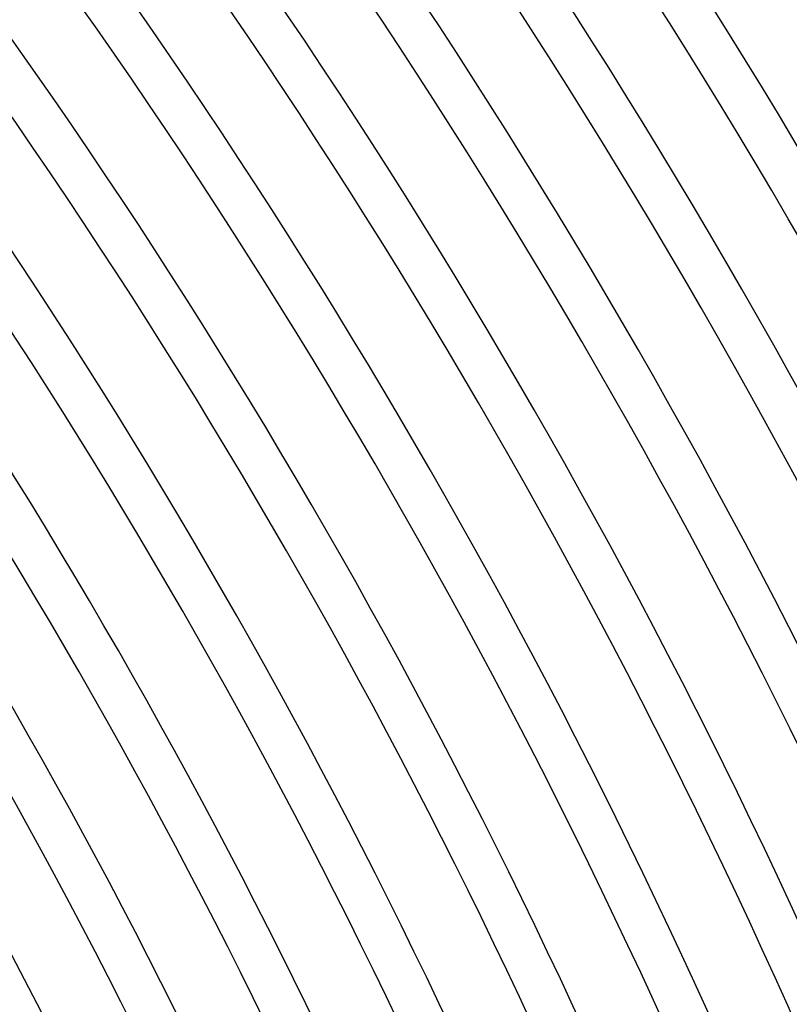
# Model space of a CAD drawing. Header units: millimetres. Extents: x -660 to 660, y -630 to 630.
# Tile 120 of 125: x 449 to 518, y 232 to 320. Entities that reach past the tile are written whole.
import ezdxf

# ---------------------------------------------------------------- set-up
doc = ezdxf.new("R2010")
doc.units = ezdxf.units.MM
doc.layers.add('THICK', color=7, linetype='Continuous')

msp = doc.modelspace()

# ---------------------------------------------------------------- linework, layer by layer
at = {"layer": 'THICK'}
for radius, start, end in [(615, 0.186097, 35.81393), (611, 0.174007, 35.825962), (603.25, 0.189936, 35.810034), (599.25, 0.125019, 35.875007), (592.5, 0.193431, 35.806596), (588.5, 0.137682, 35.862345), (581.75, 0.196983, 35.803044), (577.75, 0.149427, 35.850599), (571, 0.20071, 35.79932), (567, 0.16043, 35.8396), (560.25, 0.20455, 35.79548), (556.25, 0.17086, 35.82911), (549.5, 0.20856, 35.79147), (545.5, 0.18083, 35.8192), (538.75, 0.21268, 35.78729), (534.75, 0.19034, 35.80969), (528, 0.21704, 35.78299), (524, 0.19945, 35.80052), (517.25, 0.22156, 35.77846), (513.25, 0.20827, 35.79176), (506.5, 0.22626, 35.77377), (502.5, 0.21675, 35.78328), (495.75, 0.23113, 35.76884), (491.75, 0.22494, 35.77508), (485, 0.23629, 35.76374), (481, 0.23285, 35.76718), (474.25, 0.24162, 35.75835), (470.25, 0.24047, 35.75956), (463.5, 0.24723, 35.7528), (459.5, 0.2478, 35.75222), (452.75, 0.25308, 35.74689)]:
    msp.add_arc((0, 0), radius, start, end, dxfattribs=at)

doc.saveas('drawing.dxf')
